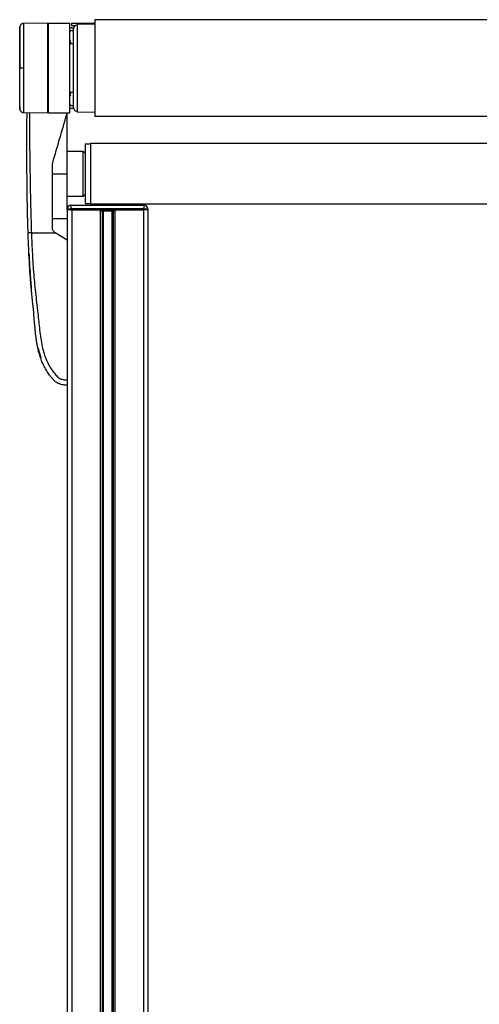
# Model space of a CAD drawing. Header units: millimetres. Extents: x 0 to 420, y 0 to 297.
# Tile 117 of 119: x 304 to 313, y 214 to 232. Entities that reach past the tile are written whole.
import ezdxf

# ---------------------------------------------------------------- set-up
doc = ezdxf.new("R2010")
doc.units = ezdxf.units.MM

msp = doc.modelspace()

# ---------------------------------------------------------------- linework, layer by layer
at = {"color": 7, "linetype": 'Continuous', "lineweight": 25}
for p, q in [((304.34193, 231.61219), (304.33069, 231.61054)), ((304.78399, 231.61675), (304.34216, 231.6129)), ((304.34216, 231.6129), (304.34216, 231.6129)), ((304.78399, 231.61675), (304.78399, 229.96746)), ((304.80049, 231.6004), (304.78399, 231.60069)), ((304.80049, 231.6169), (305.19638, 231.6169)), ((304.80049, 229.96732), (304.80049, 231.6169)), ((305.19638, 229.96732), (305.19638, 231.6169)), ((305.22938, 231.56741), (305.22938, 231.6169)), ((305.22938, 231.6169), (305.39433, 231.6169)), ((305.28471, 231.56741), (305.22938, 231.56741)), ((305.22938, 231.53442), (305.26446, 231.53442)), ((305.65827, 231.60285), (305.32835, 231.6004)), ((305.32835, 231.6004), (305.32835, 229.98382)), ((305.39433, 231.6169), (305.65827, 231.6169)), ((305.39433, 231.6169), (305.39433, 231.60089)), ((313.90615, 231.68288), (305.65827, 231.68288)), ((305.65827, 231.68288), (305.65827, 229.90134)), ((305.22938, 231.48493), (305.26237, 231.48493)), ((305.26237, 230.79211), (305.26237, 231.51792)), ((305.26237, 231.23749), (305.19638, 231.23749)), ((304.27716, 230.79211), (304.27262, 230.79211)), ((305.26237, 230.0663), (305.26237, 230.79211)), ((305.19638, 230.34672), (305.26237, 230.34672)), ((305.26237, 230.09929), (305.22938, 230.09929)), ((304.34216, 229.97132), (304.78399, 229.96746)), ((304.78399, 229.98353), (304.80049, 229.98382)), ((304.80049, 229.96732), (305.19638, 229.96732)), ((305.14037, 229.94481), (305.14357, 229.96732)), ((305.1469, 228.84561), (305.1469, 229.96732)), ((305.26446, 230.0498), (305.22938, 230.0498)), ((305.32835, 229.98382), (305.65827, 229.98137)), ((313.90615, 229.90134), (305.65827, 229.90134)), ((305.57579, 229.38997), (305.47681, 229.38997)), ((305.47681, 229.38997), (305.47681, 228.30125)), ((313.98863, 229.40152), (305.57579, 229.40152)), ((305.57579, 229.40152), (305.57579, 228.2897)), ((305.44382, 229.258), (305.1469, 229.258)), ((305.47681, 229.22501), (305.44382, 229.258)), ((305.44382, 228.67606), (305.44382, 229.258)), ((304.87686, 229.0221), (304.88078, 229.04967)), ((304.87686, 228.84561), (305.1469, 228.84561)), ((305.1469, 228.19897), (305.1469, 228.84561)), ((305.44382, 228.43321), (305.44382, 228.67606)), ((305.44382, 228.43321), (305.47681, 228.46621)), ((305.1469, 228.43321), (305.44382, 228.43321)), ((305.21288, 228.26496), (305.21288, 228.19897)), ((305.21288, 228.26496), (306.56553, 228.26496)), ((305.47681, 228.30125), (305.57579, 228.30125)), ((305.57579, 228.2897), (313.98863, 228.2897)), ((306.56553, 228.19897), (306.56553, 228.26496)), ((305.1469, 228.19897), (305.21288, 228.19897)), ((305.1469, 228.18248), (305.1469, 228.19897)), ((305.1469, 228.18248), (305.1469, 207.0679)), ((305.21288, 228.18248), (305.1469, 228.18248)), ((306.56553, 228.19897), (305.21288, 228.19897)), ((305.21288, 228.19897), (305.21288, 228.18248)), ((305.21288, 228.18248), (306.56553, 228.18248)), ((305.22938, 228.18248), (305.22938, 207.0679)), ((305.22938, 228.18248), (305.75229, 228.18248)), ((305.75229, 228.18248), (305.75229, 207.0679)), ((305.78806, 228.16598), (305.78806, 207.0679)), ((305.807, 228.16598), (305.807, 207.0679)), ((305.83492, 228.16598), (305.84526, 228.16598)), ((305.84783, 228.16598), (305.84783, 228.18248)), ((305.90854, 228.16598), (305.90854, 228.18248)), ((305.9111, 228.16598), (305.91516, 228.16598)), ((305.97142, 228.16598), (305.97142, 207.0679)), ((305.99036, 228.16598), (305.99036, 207.0679)), ((306.02612, 228.18248), (306.02612, 207.0679)), ((306.02612, 228.18248), (306.54904, 228.18248)), ((306.54904, 228.18248), (306.54904, 207.0679)), ((306.56553, 228.18248), (306.56553, 228.19897)), ((306.56553, 228.19897), (306.63152, 228.19897)), ((306.63152, 228.18248), (306.56553, 228.18248)), ((306.63152, 228.19897), (306.63152, 228.18248)), ((306.63152, 228.18248), (306.63152, 207.0679)), ((304.87686, 228.02082), (305.1469, 228.02082)), ((304.48781, 227.75689), (304.92748, 227.75689)), ((304.92748, 227.75689), (304.92483, 227.75849)), ((305.1469, 227.62492), (304.92748, 227.75689)), ((305.1469, 227.62492), (305.1469, 225.05158)), ((304.44292, 227.37958), (304.44292, 227.37957)), ((304.44668, 227.307), (304.44757, 227.28944)), ((304.45529, 227.14887), (304.47955, 226.8181)), ((304.60686, 225.64499), (304.65895, 225.45473)), ((304.84561, 225.26682), (304.8314, 225.29152))]:
    msp.add_line(p, q, dxfattribs=at)
at = {"color": 7, "linetype": 'Continuous', "lineweight": 25, "flags": 128}
for points in [[(304.3422, 230.79213), (304.33026, 230.79213), (304.31874, 230.79212), (304.30802, 230.79212), (304.29844, 230.79212), (304.29033, 230.79211), (304.28395, 230.79211), (304.27951, 230.79211), (304.27716, 230.79211)], [(304.44636, 227.30699), (304.44637, 227.30699), (304.44637, 227.30699)]]:
    msp.add_lwpolyline(points, dxfattribs=at)
at = {"color": 7, "linetype": 'Continuous', "lineweight": 25}
for centre, radius, start, end in [((305.22938, 231.45194), 0.08248, 90, 113.578178), ((305.32835, 231.51792), 0.06598, 90, 180), ((305.22938, 231.45194), 0.03299, 90, 180), ((305.17164, 231.27708), 0.04124, 306.869898, 53.130102), ((305.17164, 230.30713), 0.04124, 306.869898, 53.130102), ((305.22938, 230.13228), 0.03299, 180, 270), ((304.34265, 230.04057), 0.0659, 186.179486, 269.585698), ((305.22938, 230.13228), 0.08248, 246.421822, 270), ((305.32835, 230.0663), 0.06598, 180, 270), ((305.21288, 228.19897), 0.06598, 90, 180), ((306.56553, 228.19897), 0.06598, 0, 90)]:
    msp.add_arc(centre, radius, start, end, dxfattribs=at)
for points, knots in [([(304.27722, 231.55464), (304.27626, 231.54498), (304.27433, 231.52569), (304.27319, 231.50633), (304.27262, 231.49667)], [0, 0, 0, 0, 0.50056851, 1, 1, 1, 1]), ([(304.34187, 231.61243), (304.33427, 231.61175), (304.32011, 231.61048), (304.30287, 231.60038), (304.29101, 231.58876), (304.28362, 231.57703), (304.27953, 231.56657), (304.27759, 231.55823), (304.27714, 231.55354), (304.27696, 231.55168)], [0, 0, 0, 0, 0.23161094, 0.43175805, 0.59816768, 0.7386349, 0.85377264, 0.94214638, 1, 1, 1, 1]), ([(304.27716, 230.79211), (304.27716, 230.83493), (304.27717, 230.92057), (304.27712, 231.04546), (304.27716, 231.16302), (304.27715, 231.27027), (304.27715, 231.36369), (304.27718, 231.44114), (304.27715, 231.50009), (304.27715, 231.53697), (304.27716, 231.5537), (304.27715, 231.55215), (304.27715, 231.55167)], [0, 0, 0, 0, 0.10740972, 0.21482222, 0.32223596, 0.42964854, 0.53707435, 0.64449857, 0.75192392, 0.85935037, 0.95662987, 1, 1, 1, 1]), ([(304.34218, 231.61059), (304.34219, 231.61111), (304.34219, 231.61285), (304.34219, 231.59485), (304.34217, 231.55533), (304.34222, 231.49203), (304.34217, 231.40854), (304.34218, 231.30829), (304.34221, 231.19243), (304.34217, 231.06631), (304.34217, 230.93123), (304.34219, 230.83894), (304.3422, 230.79213)], [0, 0, 0, 0, 0.04254763, 0.14094275, 0.24679549, 0.35571793, 0.46156949, 0.57049069, 0.67634193, 0.78526289, 0.8910974, 1, 1, 1, 1]), ([(304.27262, 231.49287), (304.27262, 231.49349), (304.27262, 231.49528), (304.27262, 231.46529), (304.27262, 231.40513), (304.27262, 231.31817), (304.27262, 231.20791), (304.27262, 231.07994), (304.27262, 230.93929), (304.27262, 230.84113), (304.27262, 230.79211)], [0, 0, 0, 0, 0.07180829, 0.20466384, 0.33672462, 0.46947832, 0.6020078, 0.7343695, 0.86733844, 1, 1, 1, 1]), ([(304.27262, 230.09135), (304.27262, 230.09073), (304.27262, 230.08894), (304.27262, 230.11893), (304.27262, 230.17909), (304.27262, 230.26605), (304.27262, 230.37631), (304.27262, 230.50428), (304.27262, 230.64493), (304.27262, 230.74309), (304.27262, 230.79211)], [0, 0, 0, 0, 0.07182898, 0.20468157, 0.3367394, 0.46949014, 0.60201668, 0.73437542, 0.8673414, 1, 1, 1, 1]), ([(304.27715, 230.03256), (304.27715, 230.03205), (304.27716, 230.03045), (304.27715, 230.04722), (304.27715, 230.08414), (304.27718, 230.14308), (304.27715, 230.22053), (304.27715, 230.31395), (304.27716, 230.42119), (304.27712, 230.53876), (304.27717, 230.66364), (304.27716, 230.74929), (304.27716, 230.79211)], [0, 0, 0, 0, 0.04519697, 0.14229069, 0.24951199, 0.35673221, 0.46395128, 0.57117195, 0.6783794, 0.78558802, 0.8927954, 1, 1, 1, 1]), ([(304.3422, 230.79213), (304.34219, 230.74664), (304.34217, 230.65435), (304.34217, 230.5204), (304.34221, 230.39297), (304.34218, 230.27799), (304.34217, 230.17659), (304.34222, 230.09358), (304.34217, 230.02941), (304.34219, 229.98986), (304.34219, 229.97152), (304.34219, 229.97321), (304.34218, 229.97375)], [0, 0, 0, 0, 0.1058464, 0.21476226, 0.32060969, 0.42952668, 0.53537443, 0.64429166, 0.75014055, 0.85905906, 0.95517315, 1, 1, 1, 1]), ([(304.27262, 230.08755), (304.27319, 230.07789), (304.27433, 230.05853), (304.27626, 230.03924), (304.27722, 230.02958)], [0, 0, 0, 0, 0.49937363, 1, 1, 1, 1]), ([(304.27697, 230.03255), (304.27701, 230.03197), (304.27719, 230.0293), (304.27874, 230.01934), (304.28499, 230.00265), (304.30059, 229.98481), (304.32092, 229.97325), (304.33542, 229.97239), (304.34197, 229.972)], [0, 0, 0, 0, 0.01847438, 0.08580757, 0.30541576, 0.55822334, 0.80008123, 1, 1, 1, 1]), ([(304.27697, 230.03255), (304.27701, 230.03197), (304.27719, 230.0293), (304.27874, 230.01934), (304.28499, 230.00265), (304.30059, 229.98481), (304.32092, 229.97326), (304.3354, 229.97239), (304.34196, 229.972)], [0, 0, 0, 0, 0.01847736, 0.08582144, 0.30546512, 0.55831355, 0.80021053, 1, 1, 1, 1]), ([(304.42762, 227.7547), (304.42369, 227.88888), (304.41583, 228.15721), (304.40948, 228.55779), (304.40614, 228.91007), (304.40478, 229.21522), (304.40454, 229.40765), (304.40462, 229.53352), (304.40474, 229.59127), (304.40495, 229.64694), (304.40527, 229.7014), (304.40574, 229.7578), (304.40643, 229.81845), (304.40747, 229.88988), (304.40859, 229.94112), (304.40924, 229.97074)], [0, 0, 0, 0, 0.17850357, 0.35695215, 0.53510377, 0.65301068, 0.77173491, 0.79846604, 0.82601629, 0.85121573, 0.87519883, 0.90116508, 0.92911145, 0.95902269, 1, 1, 1, 1]), ([(304.45425, 229.97034), (304.45364, 229.93676), (304.4505, 229.76504), (304.45429, 229.45497), (304.45892, 229.03562), (304.46592, 228.61216), (304.47465, 228.18531), (304.48343, 227.89967), (304.48781, 227.75689)], [0, 0, 0, 0, 0.04641278, 0.23730468, 0.42825619, 0.61903258, 0.80957408, 1, 1, 1, 1]), ([(304.88078, 229.04967), (304.92433, 229.19983), (305.01149, 229.5004), (305.09739, 229.7966), (305.14037, 229.94481)], [0, 0, 0, 0, 0.49959655, 1, 1, 1, 1]), ([(304.87686, 227.8433), (304.87686, 227.94168), (304.87686, 228.13867), (304.87686, 228.43393), (304.87686, 228.72889), (304.87686, 228.9243), (304.87686, 229.0221)], [0, 0, 0, 0, 0.24865667, 0.49787981, 0.74870525, 1, 1, 1, 1]), ([(305.75502, 228.16598), (305.76001, 228.16598), (305.77374, 228.16598), (305.8068, 228.16598), (305.83378, 228.16598), (305.84783, 228.16598)], [0, 0, 0, 0, 0.21495108, 0.59130193, 1, 1, 1, 1]), ([(305.84783, 228.16598), (305.8592, 228.16598), (305.87947, 228.16598), (305.89966, 228.16598), (305.90854, 228.16598)], [0, 0, 0, 0, 0.560608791, 1, 1, 1, 1]), ([(305.90854, 228.16598), (305.92534, 228.16598), (305.95762, 228.16598), (305.9952, 228.16598), (306.02016, 228.16598), (306.02731, 228.16598), (306.031, 228.16598)], [0, 0, 0, 0, 0.29393521, 0.56456169, 0.77573173, 1, 1, 1, 1]), ([(304.48781, 227.75689), (304.48005, 227.75663), (304.46394, 227.75608), (304.44385, 227.75537), (304.43014, 227.75485), (304.42844, 227.75475), (304.42762, 227.7547)], [0, 0, 0, 0, 0.2412013, 0.5, 0.7587987, 1, 1, 1, 1]), ([(305.1469, 224.95261), (305.1152, 224.95396), (305.06699, 224.956), (305.00458, 224.97428), (304.95378, 224.99899), (304.90577, 225.03829), (304.86208, 225.08767), (304.81574, 225.14523), (304.76838, 225.21447), (304.72168, 225.29744), (304.68135, 225.3861), (304.63626, 225.51075), (304.61005, 225.61754), (304.59418, 225.70208), (304.58917, 225.73077), (304.58442, 225.76008), (304.57993, 225.78999), (304.57568, 225.8205), (304.57095, 225.85707), (304.56471, 225.90989), (304.55919, 225.96353), (304.55448, 226.01345), (304.55115, 226.05038), (304.54763, 226.09081), (304.54389, 226.13473), (304.53984, 226.1821), (304.53033, 226.29066), (304.51177, 226.46982), (304.48687, 226.71755), (304.46588, 226.97731), (304.44982, 227.23296), (304.437, 227.49272), (304.43083, 227.66496), (304.42762, 227.7547)], [0, 0, 0, 0, 0.03096006, 0.04709354, 0.06332994, 0.08597926, 0.10726534, 0.12783892, 0.15830543, 0.18925247, 0.22090934, 0.25349607, 0.31882561, 0.32814182, 0.33763883, 0.34731782, 0.35717968, 0.36722499, 0.37745397, 0.3932487, 0.41925357, 0.43020306, 0.44229541, 0.45552982, 0.46990329, 0.48541007, 0.50204113, 0.57649945, 0.66160129, 0.74559685, 0.83140418, 0.9121632, 1, 1, 1, 1]), ([(304.48781, 227.75689), (304.49296, 227.62561), (304.50292, 227.37133), (304.52905, 226.99067), (304.56585, 226.61443), (304.60359, 226.31077), (304.6263, 226.08233), (304.64197, 225.92921), (304.66331, 225.77789), (304.6921, 225.63438), (304.72885, 225.50448), (304.77464, 225.38893), (304.82961, 225.28416), (304.89034, 225.1961), (304.94197, 225.13409), (304.98028, 225.0974), (305.00807, 225.07757), (305.03798, 225.06468), (305.0841, 225.05282), (305.12121, 225.05209), (305.1469, 225.05158)], [0, 0, 0, 0, 0.1345803, 0.26068914, 0.39082578, 0.52181644, 0.5741497, 0.62601194, 0.67949707, 0.73064361, 0.77586761, 0.81764306, 0.85781887, 0.89689395, 0.92715545, 0.94043218, 0.95125664, 0.96201285, 0.97370949, 1, 1, 1, 1]), ([(304.92483, 227.75849), (304.91591, 227.76515), (304.89808, 227.77847), (304.88051, 227.80884), (304.8781, 227.83163), (304.87686, 227.8433)], [0, 0, 0, 0, 0.32777673, 0.65559959, 1, 1, 1, 1]), ([(304.44292, 227.37957), (304.44385, 227.35952), (304.44497, 227.33533), (304.44616, 227.31113), (304.44636, 227.30699)], [0, 0, 0, 0, 0.82861496, 1, 1, 1, 1]), ([(304.44637, 227.30699), (304.44646, 227.30523), (304.44665, 227.30172), (304.44809, 227.27436), (304.4503, 227.23411), (304.45284, 227.18968), (304.45459, 227.16041), (304.45529, 227.14887)], [0, 0, 0, 0, 0.215591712, 0.431227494, 0.64589381, 0.860392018, 1, 1, 1, 1]), ([(304.45052, 227.23163), (304.45122, 227.21749), (304.45529, 227.13569), (304.46109, 227.05398), (304.46589, 226.9864)], [0, 0, 0, 0, 0.17283763, 1, 1, 1, 1]), ([(304.46428, 227.00895), (304.46583, 226.98737), (304.46868, 226.94784), (304.47321, 226.8892), (304.47738, 226.8376), (304.48116, 226.79251), (304.48419, 226.75763), (304.48616, 226.7354), (304.4869, 226.72714), (304.48721, 226.72376)], [0, 0, 0, 0, 0.26928042, 0.4931356, 0.67338446, 0.81354162, 0.92111452, 0.96761567, 1, 1, 1, 1]), ([(305.1469, 225.05158), (305.1469, 225.03859), (305.1469, 225.01263), (305.1469, 224.97994), (305.1469, 224.95709), (305.1469, 224.95412), (305.1469, 224.95264)], [0, 0, 0, 0, 0.24994591, 0.49973814, 0.74942403, 1, 1, 1, 1])]:
    msp.add_open_spline(points, degree=3, knots=knots, dxfattribs=at)

doc.saveas('drawing.dxf')
